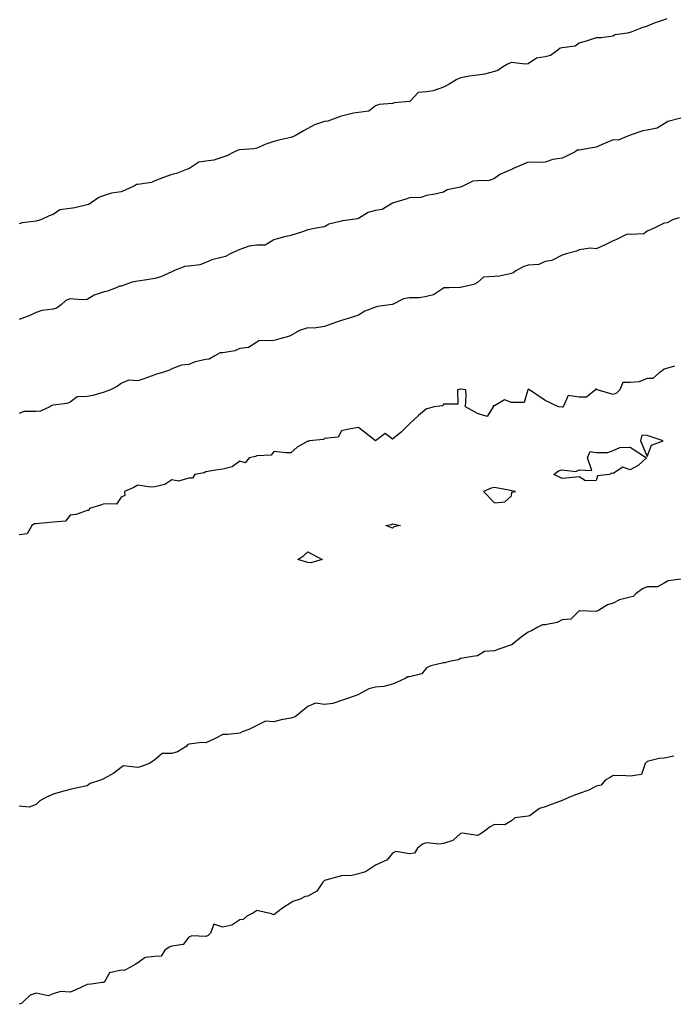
# Model space of a CAD drawing. Header units: inches. Extents: x 158323 to 160611, y 432808 to 437248.
# Tile 118 of 228: x 159607 to 159627, y 436831 to 436860. Entities that reach past the tile are written whole.
import ezdxf

# ---------------------------------------------------------------- set-up
doc = ezdxf.new("R2010")
doc.units = ezdxf.units.IN
doc.header["$MEASUREMENT"] = 0
for name, color, linetype, lineweight in [('Hoogtelijn-bestaand 10.00 M', 7, 'Continuous', 15), ('Hoogtelijn-bestaand 11.00 M', 7, 'Continuous', 15), ('Hoogtelijn-bestaand 6.00 M', 7, 'Continuous', 15), ('Hoogtelijn-bestaand 7.00 M', 7, 'Continuous', 15), ('Hoogtelijn-bestaand 8.00 M', 7, 'Continuous', 15), ('Hoogtelijn-bestaand 9.00 M', 7, 'Continuous', 15)]:
    doc.layers.add(name, color=color, linetype=linetype, lineweight=lineweight)

msp = doc.modelspace()

# ---------------------------------------------------------------- linework, layer by layer
at = {"layer": 'Hoogtelijn-bestaand 10.00 M', "color": 252, "linetype": 'Continuous', "lineweight": 25}
msp.add_polyline3d([(159626.74, 436857.25, 10), (159626.356, 436857.144, 10), (159626.25, 436857.083, 10), (159626.05, 436856.95, 10), (159625.75, 436856.89, 10), (159625.625, 436856.875, 10), (159625.25, 436856.75, 10), (159624.898, 436856.602, 10), (159624.75, 436856.607, 10), (159624.496, 436856.505, 10), (159624.25, 436856.395, 10), (159624.132, 436856.368, 10), (159623.75, 436856.303, 10), (159623.694, 436856.307, 10), (159623.632, 436856.25, 10), (159623.375, 436856.125, 10), (159623.25, 436856.066, 10), (159622.97, 436856.03, 10), (159622.75, 436855.952, 10), (159622.561, 436855.939, 10), (159622.25, 436855.953, 10), (159622.108, 436855.892, 10), (159621.782, 436855.75, 10), (159621.762, 436855.738, 10), (159621.75, 436855.735, 10), (159621.414, 436855.586, 10), (159621.25, 436855.469, 10), (159621.093, 436855.407, 10), (159620.75, 436855.398, 10), (159620.611, 436855.389, 10), (159620.34, 436855.25, 10), (159620.274, 436855.226, 10), (159620.25, 436855.218, 10), (159619.861, 436855.139, 10), (159619.75, 436855.064, 10), (159619.496, 436855.004, 10), (159619.25, 436854.973, 10), (159619.085, 436854.915, 10), (159618.75, 436854.897, 10), (159618.643, 436854.857, 10), (159618.274, 436854.75, 10), (159618.257, 436854.744, 10), (159618.25, 436854.74, 10), (159617.944, 436854.556, 10), (159617.75, 436854.525, 10), (159617.532, 436854.469, 10), (159617.25, 436854.289, 10), (159617.219, 436854.281, 10), (159617, 436854.25, 10), (159616.776, 436854.224, 10), (159616.75, 436854.218, 10), (159616.375, 436854.125, 10), (159616.25, 436854.042, 10), (159615.997, 436854.003, 10), (159615.75, 436853.956, 10), (159615.6, 436853.9, 10), (159615.25, 436853.795, 10), (159615.218, 436853.782, 10), (159615.07, 436853.75, 10), (159614.818, 436853.682, 10), (159614.75, 436853.66, 10), (159614.498, 436853.502, 10), (159614.25, 436853.51, 10), (159614.023, 436853.477, 10), (159613.75, 436853.376, 10), (159613.659, 436853.341, 10), (159613.469, 436853.25, 10), (159613.33, 436853.17, 10), (159613.25, 436853.158, 10), (159612.922, 436853.078, 10), (159612.75, 436853, 10), (159612.576, 436852.924, 10), (159612.25, 436852.892, 10), (159612.118, 436852.882, 10), (159611.81, 436852.75, 10), (159611.767, 436852.733, 10), (159611.75, 436852.726, 10), (159611.423, 436852.577, 10), (159611.25, 436852.523, 10), (159611.01, 436852.49, 10), (159610.75, 436852.451, 10), (159610.58, 436852.42, 10), (159610.25, 436852.302, 10), (159610.205, 436852.295, 10), (159610.105, 436852.25, 10), (159609.851, 436852.149, 10), (159609.75, 436852.13, 10), (159609.463, 436852.037, 10), (159609.25, 436851.909, 10), (159609.106, 436851.894, 10), (159608.75, 436851.925, 10), (159608.622, 436851.878, 10), (159608.483, 436851.75, 10), (159608.351, 436851.649, 10), (159608.25, 436851.619, 10), (159607.92, 436851.58, 10), (159607.75, 436851.52, 10), (159607.567, 436851.433, 10), (159607.25, 436851.316, 10)], dxfattribs=at)
at = {"layer": 'Hoogtelijn-bestaand 11.00 M', "color": 252, "linetype": 'Continuous', "lineweight": 25}
msp.add_polyline3d([(159626.329, 436860.171, 11), (159626.25, 436860.144, 11), (159625.954, 436860.046, 11), (159625.75, 436859.958, 11), (159625.592, 436859.908, 11), (159625.25, 436859.766, 11), (159625.236, 436859.764, 11), (159625.173, 436859.75, 11), (159624.8, 436859.7, 11), (159624.75, 436859.657, 11), (159624.392, 436859.608, 11), (159624.25, 436859.614, 11), (159623.979, 436859.521, 11), (159623.75, 436859.456, 11), (159623.635, 436859.365, 11), (159623.25, 436859.313, 11), (159623.19, 436859.31, 11), (159623.118, 436859.25, 11), (159622.904, 436859.096, 11), (159622.75, 436859.049, 11), (159622.488, 436859.012, 11), (159622.25, 436858.846, 11), (159622.16, 436858.84, 11), (159621.75, 436858.883, 11), (159621.658, 436858.842, 11), (159621.491, 436858.75, 11), (159621.35, 436858.65, 11), (159621.25, 436858.616, 11), (159620.956, 436858.545, 11), (159620.75, 436858.511, 11), (159620.517, 436858.483, 11), (159620.25, 436858.431, 11), (159620.126, 436858.374, 11), (159619.921, 436858.25, 11), (159619.815, 436858.185, 11), (159619.75, 436858.161, 11), (159619.447, 436858.053, 11), (159619.25, 436858.019, 11), (159619, 436858, 11), (159618.77, 436857.75, 11), (159618.758, 436857.742, 11), (159618.75, 436857.739, 11), (159618.307, 436857.694, 11), (159618.25, 436857.675, 11), (159617.854, 436857.646, 11), (159617.75, 436857.609, 11), (159617.547, 436857.453, 11), (159617.25, 436857.417, 11), (159617.103, 436857.397, 11), (159616.75, 436857.305, 11), (159616.708, 436857.292, 11), (159616.581, 436857.25, 11), (159616.339, 436857.161, 11), (159616.25, 436857.146, 11), (159615.952, 436857.048, 11), (159615.75, 436856.943, 11), (159615.625, 436856.875, 11), (159615.409, 436856.75, 11), (159615.308, 436856.693, 11), (159615.25, 436856.673, 11), (159614.898, 436856.602, 11), (159614.75, 436856.557, 11), (159614.515, 436856.485, 11), (159614.25, 436856.364, 11), (159614.16, 436856.34, 11), (159613.75, 436856.317, 11), (159613.701, 436856.299, 11), (159613.594, 436856.25, 11), (159613.367, 436856.133, 11), (159613.25, 436856.094, 11), (159612.987, 436856.013, 11), (159612.75, 436855.979, 11), (159612.545, 436855.955, 11), (159612.25, 436855.758, 11), (159612.246, 436855.754, 11), (159612.233, 436855.75, 11), (159611.886, 436855.614, 11), (159611.75, 436855.587, 11), (159611.499, 436855.501, 11), (159611.25, 436855.402, 11), (159611.146, 436855.354, 11), (159610.75, 436855.29, 11), (159610.709, 436855.291, 11), (159610.646, 436855.25, 11), (159610.37, 436855.13, 11), (159610.25, 436855.076, 11), (159609.966, 436855.034, 11), (159609.75, 436854.966, 11), (159609.593, 436854.907, 11), (159609.368, 436854.75, 11), (159609.297, 436854.703, 11), (159609.25, 436854.694, 11), (159608.893, 436854.607, 11), (159608.75, 436854.586, 11), (159608.449, 436854.551, 11), (159608.25, 436854.411, 11), (159608.134, 436854.366, 11), (159607.889, 436854.25, 11), (159607.782, 436854.219, 11), (159607.75, 436854.214, 11), (159607.333, 436854.167, 11), (159607.25, 436854.134, 11)], dxfattribs=at)
at = {"layer": 'Hoogtelijn-bestaand 6.00 M', "color": 252, "linetype": 'Continuous', "lineweight": 25}
msp.add_polyline3d([(159626.535, 436838.465, 6), (159626.25, 436838.403, 6), (159626.107, 436838.393, 6), (159625.75, 436838.309, 6), (159625.721, 436838.279, 6), (159625.695, 436838.25, 6), (159625.581, 436837.919, 6), (159625.25, 436837.873, 6), (159625.121, 436837.879, 6), (159624.75, 436837.896, 6), (159624.664, 436837.836, 6), (159624.513, 436837.75, 6), (159624.394, 436837.606, 6), (159624.25, 436837.578, 6), (159624.037, 436837.463, 6), (159623.75, 436837.359, 6), (159623.669, 436837.331, 6), (159623.461, 436837.25, 6), (159623.318, 436837.182, 6), (159623.25, 436837.16, 6), (159622.956, 436837.044, 6), (159622.75, 436836.972, 6), (159622.579, 436836.921, 6), (159622.35, 436836.75, 6), (159622.295, 436836.705, 6), (159622.25, 436836.691, 6), (159621.85, 436836.65, 6), (159621.75, 436836.553, 6), (159621.558, 436836.442, 6), (159621.25, 436836.454, 6), (159621.122, 436836.378, 6), (159620.961, 436836.25, 6), (159620.831, 436836.169, 6), (159620.75, 436836.125, 6), (159620.305, 436836.195, 6), (159620.25, 436836.189, 6), (159620.026, 436835.974, 6), (159619.75, 436835.892, 6), (159619.632, 436835.868, 6), (159619.25, 436835.907, 6), (159619.134, 436835.866, 6), (159618.983, 436835.75, 6), (159618.895, 436835.605, 6), (159618.75, 436835.587, 6), (159618.344, 436835.656, 6), (159618.25, 436835.609, 6), (159618.094, 436835.406, 6), (159617.75, 436835.25, 6), (159617.449, 436835.051, 6), (159617.25, 436834.996, 6), (159617.05, 436834.95, 6), (159616.75, 436834.942, 6), (159616.601, 436834.899, 6), (159616.25, 436834.798, 6), (159616.221, 436834.779, 6), (159616.193, 436834.75, 6), (159616.017, 436834.483, 6), (159615.75, 436834.335, 6), (159615.672, 436834.328, 6), (159615.53, 436834.25, 6), (159615.313, 436834.187, 6), (159615.25, 436834.139, 6), (159615.01, 436833.99, 6), (159614.75, 436833.793, 6), (159614.684, 436833.816, 6), (159614.25, 436833.92, 6), (159614.157, 436833.844, 6), (159613.957, 436833.75, 6), (159613.852, 436833.648, 6), (159613.75, 436833.641, 6), (159613.511, 436833.489, 6), (159613.25, 436833.428, 6), (159612.985, 436833.515, 6), (159612.889, 436833.25, 6), (159612.814, 436833.186, 6), (159612.75, 436833.15, 6), (159612.333, 436833.167, 6), (159612.25, 436833.132, 6), (159612.086, 436832.915, 6), (159611.75, 436832.866, 6), (159611.664, 436832.836, 6), (159611.545, 436832.75, 6), (159611.43, 436832.57, 6), (159611.25, 436832.565, 6), (159610.963, 436832.537, 6), (159610.75, 436832.378, 6), (159610.671, 436832.329, 6), (159610.533, 436832.25, 6), (159610.347, 436832.153, 6), (159610.25, 436832.162, 6), (159609.915, 436832.085, 6), (159609.75, 436831.795, 6), (159609.703, 436831.797, 6), (159609.375, 436831.75, 6), (159609.26, 436831.74, 6), (159609.25, 436831.739, 6), (159608.922, 436831.578, 6), (159608.75, 436831.515, 6), (159608.468, 436831.533, 6), (159608.25, 436831.464, 6), (159608.1, 436831.4, 6), (159607.75, 436831.481, 6), (159607.571, 436831.429, 6), (159607.384, 436831.25, 6), (159607.323, 436831.177, 6), (159607.25, 436831.155, 6)], dxfattribs=at)
at = {"layer": 'Hoogtelijn-bestaand 7.00 M', "color": 252, "linetype": 'Continuous', "lineweight": 25}
msp.add_polyline3d([(159626.75, 436843.671, 7), (159626.372, 436843.628, 7), (159626.25, 436843.551, 7), (159626.056, 436843.444, 7), (159625.75, 436843.444, 7), (159625.616, 436843.384, 7), (159625.426, 436843.25, 7), (159625.342, 436843.159, 7), (159625.25, 436843.147, 7), (159624.935, 436843.066, 7), (159624.75, 436842.962, 7), (159624.587, 436842.913, 7), (159624.314, 436842.75, 7), (159624.271, 436842.729, 7), (159624.25, 436842.721, 7), (159623.757, 436842.743, 7), (159623.75, 436842.738, 7), (159623.506, 436842.494, 7), (159623.25, 436842.474, 7), (159623.099, 436842.401, 7), (159622.75, 436842.333, 7), (159622.672, 436842.328, 7), (159622.511, 436842.25, 7), (159622.348, 436842.152, 7), (159622.25, 436842.111, 7), (159622.036, 436841.964, 7), (159621.776, 436841.75, 7), (159621.763, 436841.737, 7), (159621.75, 436841.735, 7), (159621.386, 436841.614, 7), (159621.25, 436841.564, 7), (159620.956, 436841.544, 7), (159620.75, 436841.415, 7), (159620.605, 436841.395, 7), (159620.25, 436841.336, 7), (159620.198, 436841.302, 7), (159619.917, 436841.25, 7), (159619.791, 436841.209, 7), (159619.75, 436841.21, 7), (159619.382, 436841.118, 7), (159619.25, 436841.059, 7), (159619.114, 436840.886, 7), (159618.75, 436840.795, 7), (159618.703, 436840.797, 7), (159618.623, 436840.75, 7), (159618.369, 436840.631, 7), (159618.25, 436840.577, 7), (159617.991, 436840.509, 7), (159617.75, 436840.497, 7), (159617.554, 436840.446, 7), (159617.25, 436840.276, 7), (159617.23, 436840.27, 7), (159617.179, 436840.25, 7), (159616.863, 436840.137, 7), (159616.75, 436840.098, 7), (159616.488, 436840.012, 7), (159616.25, 436839.982, 7), (159615.982, 436840.018, 7), (159615.75, 436839.919, 7), (159615.656, 436839.844, 7), (159615.536, 436839.75, 7), (159615.382, 436839.618, 7), (159615.25, 436839.585, 7), (159614.97, 436839.53, 7), (159614.75, 436839.474, 7), (159614.508, 436839.492, 7), (159614.25, 436839.364, 7), (159614.172, 436839.328, 7), (159614.019, 436839.25, 7), (159613.82, 436839.18, 7), (159613.75, 436839.141, 7), (159613.396, 436839.104, 7), (159613.25, 436839.104, 7), (159613.02, 436838.98, 7), (159612.75, 436838.854, 7), (159612.635, 436838.865, 7), (159612.25, 436838.818, 7), (159612.208, 436838.792, 7), (159612.166, 436838.75, 7), (159611.916, 436838.584, 7), (159611.75, 436838.535, 7), (159611.463, 436838.537, 7), (159611.25, 436838.353, 7), (159611.186, 436838.314, 7), (159611.094, 436838.25, 7), (159610.841, 436838.159, 7), (159610.75, 436838.127, 7), (159610.322, 436838.178, 7), (159610.25, 436838.13, 7), (159610.041, 436837.959, 7), (159609.75, 436837.804, 7), (159609.713, 436837.787, 7), (159609.643, 436837.75, 7), (159609.346, 436837.654, 7), (159609.25, 436837.583, 7), (159608.968, 436837.532, 7), (159608.75, 436837.484, 7), (159608.568, 436837.432, 7), (159608.25, 436837.343, 7), (159608.189, 436837.311, 7), (159608.05, 436837.25, 7), (159607.858, 436837.142, 7), (159607.75, 436837.039, 7), (159607.54, 436836.96, 7), (159607.25, 436836.992, 7)], dxfattribs=at)
at = {"layer": 'Hoogtelijn-bestaand 8.00 M', "color": 252, "linetype": 'Continuous', "lineweight": 25}
msp.add_polyline3d([(159626.555, 436849.945, 8), (159626.25, 436849.859, 8), (159626.195, 436849.805, 8), (159626.11, 436849.75, 8), (159625.923, 436849.577, 8), (159625.75, 436849.58, 8), (159625.513, 436849.487, 8), (159625.25, 436849.468, 8), (159625.039, 436849.461, 8), (159624.95, 436849.25, 8), (159624.853, 436849.147, 8), (159624.75, 436849.109, 8), (159624.274, 436849.25, 8), (159624.25, 436849.263, 8), (159624.233, 436849.267, 8), (159624.23, 436849.25, 8), (159623.964, 436849.036, 8), (159623.75, 436849.028, 8), (159623.424, 436849.076, 8), (159623.281, 436848.75, 8), (159623.264, 436848.736, 8), (159623.25, 436848.733, 8), (159623.139, 436848.75, 8), (159622.75, 436848.934, 8), (159622.289, 436849.25, 8), (159622.25, 436849.268, 8), (159622.245, 436849.255, 8), (159622.238, 436849.25, 8), (159622.125, 436848.875, 8), (159621.75, 436848.875, 8), (159621.544, 436848.956, 8), (159621.25, 436848.774, 8), (159621.219, 436848.781, 8), (159621.217, 436848.75, 8), (159621.042, 436848.458, 8), (159620.75, 436848.555, 8), (159620.4, 436848.75, 8), (159620.417, 436849.083, 8), (159620.409, 436849.25, 8), (159620.25, 436849.266, 8), (159620.233, 436849.267, 8), (159620.162, 436849.25, 8), (159620.173, 436848.827, 8), (159619.75, 436848.827, 8), (159619.727, 436848.773, 8), (159619.477, 436848.75, 8), (159619.303, 436848.697, 8), (159619.25, 436848.684, 8), (159619.011, 436848.489, 8), (159618.75, 436848.25, 8), (159618.5, 436848, 8), (159618.25, 436847.797, 8), (159618.036, 436847.964, 8), (159617.75, 436847.75, 8), (159617.25, 436848.139, 8), (159616.917, 436848.083, 8), (159616.75, 436848.044, 8), (159616.651, 436847.849, 8), (159616.25, 436847.81, 8), (159616.214, 436847.786, 8), (159615.792, 436847.75, 8), (159615.771, 436847.729, 8), (159615.75, 436847.74, 8), (159615.438, 436847.562, 8), (159615.25, 436847.396, 8), (159615.107, 436847.393, 8), (159614.75, 436847.431, 8), (159614.675, 436847.325, 8), (159614.25, 436847.305, 8), (159614.216, 436847.284, 8), (159614.028, 436847.25, 8), (159613.903, 436847.097, 8), (159613.75, 436847.15, 8), (159613.524, 436846.976, 8), (159613.25, 436846.912, 8), (159613.107, 436846.893, 8), (159612.75, 436846.832, 8), (159612.695, 436846.805, 8), (159612.423, 436846.75, 8), (159612.352, 436846.648, 8), (159612.25, 436846.645, 8), (159611.941, 436846.559, 8), (159611.75, 436846.602, 8), (159611.544, 436846.457, 8), (159611.25, 436846.388, 8), (159611.123, 436846.378, 8), (159610.75, 436846.442, 8), (159610.629, 436846.371, 8), (159610.355, 436846.25, 8), (159610.366, 436846.134, 8), (159610.25, 436846.091, 8), (159610.115, 436845.885, 8), (159609.75, 436845.895, 8), (159609.647, 436845.853, 8), (159609.32, 436845.75, 8), (159609.303, 436845.697, 8), (159609.25, 436845.696, 8), (159608.925, 436845.576, 8), (159608.75, 436845.557, 8), (159608.615, 436845.385, 8), (159608.25, 436845.354, 8), (159608.155, 436845.345, 8), (159607.75, 436845.304, 8), (159607.701, 436845.299, 8), (159607.62, 436845.25, 8), (159607.49, 436845.01, 8), (159607.25, 436844.982, 8)], dxfattribs=at)
for points in [[(159625.559, 436847.75, 8), (159625.75, 436847.287, 8), (159625.88, 436847.621, 8), (159626.224, 436847.75, 8), (159625.75, 436847.906, 8), (159625.591, 436847.909, 8)], [(159623.005, 436846.75, 8), (159623.14, 436846.86, 8), (159623.25, 436846.895, 8), (159623.653, 436846.847, 8), (159623.75, 436846.888, 8), (159624.125, 436846.875, 8), (159623.989, 436847.25, 8), (159624.068, 436847.433, 8), (159624.25, 436847.4, 8), (159624.593, 436847.407, 8), (159624.75, 436847.465, 8), (159624.947, 436847.553, 8), (159625.25, 436847.562, 8), (159625.735, 436847.25, 8), (159625.485, 436847.015, 8), (159625.25, 436846.888, 8), (159625.032, 436846.969, 8), (159624.75, 436846.788, 8), (159624.71, 436846.79, 8), (159624.639, 436846.75, 8), (159624.288, 436846.712, 8), (159624.25, 436846.579, 8), (159623.936, 436846.564, 8), (159623.75, 436846.683, 8), (159623.354, 436846.646, 8), (159623.25, 436846.641, 8)], [(159620.93, 436846.25, 8), (159621.25, 436845.921, 8), (159621.555, 436845.945, 8), (159621.75, 436846.131, 8), (159621.767, 436846.233, 8), (159621.875, 436846.25, 8), (159621.75, 436846.276, 8), (159621.721, 436846.279, 8), (159621.25, 436846.367, 8), (159621.151, 436846.349, 8)], [(159618.05, 436845.25, 8), (159618.215, 436845.285, 8), (159618.25, 436845.299, 8), (159618.485, 436845.25, 8), (159618.286, 436845.214, 8), (159618.25, 436845.17, 8)], [(159615.464, 436844.25, 8), (159615.633, 436844.367, 8), (159615.75, 436844.478, 8), (159616.179, 436844.25, 8), (159615.844, 436844.156, 8), (159615.75, 436844.163, 8)]]:
    msp.add_polyline3d(points, close=True, dxfattribs=at)
at = {"layer": 'Hoogtelijn-bestaand 9.00 M', "color": 252, "linetype": 'Continuous', "lineweight": 25}
msp.add_polyline3d([(159626.692, 436854.308, 9), (159626.5, 436854.25, 9), (159626.336, 436854.164, 9), (159626.25, 436854.154, 9), (159625.978, 436854.022, 9), (159625.75, 436853.922, 9), (159625.657, 436853.843, 9), (159625.25, 436853.821, 9), (159625.165, 436853.835, 9), (159625.006, 436853.75, 9), (159624.833, 436853.667, 9), (159624.75, 436853.63, 9), (159624.498, 436853.502, 9), (159624.25, 436853.403, 9), (159624.083, 436853.418, 9), (159623.75, 436853.365, 9), (159623.666, 436853.334, 9), (159623.37, 436853.25, 9), (159623.274, 436853.226, 9), (159623.25, 436853.211, 9), (159622.941, 436853.059, 9), (159622.75, 436853.026, 9), (159622.562, 436852.938, 9), (159622.25, 436852.916, 9), (159622.122, 436852.878, 9), (159621.88, 436852.75, 9), (159621.805, 436852.695, 9), (159621.75, 436852.671, 9), (159621.404, 436852.596, 9), (159621.25, 436852.589, 9), (159620.934, 436852.566, 9), (159620.75, 436852.41, 9), (159620.647, 436852.353, 9), (159620.25, 436852.263, 9), (159620.241, 436852.259, 9), (159619.917, 436852.25, 9), (159619.754, 436852.246, 9), (159619.75, 436852.243, 9), (159619.455, 436852.045, 9), (159619.25, 436851.992, 9), (159619.047, 436851.953, 9), (159618.75, 436851.952, 9), (159618.571, 436851.929, 9), (159618.25, 436851.764, 9), (159618.238, 436851.762, 9), (159618.167, 436851.75, 9), (159617.802, 436851.698, 9), (159617.75, 436851.68, 9), (159617.438, 436851.562, 9), (159617.25, 436851.45, 9), (159617.102, 436851.398, 9), (159616.75, 436851.293, 9), (159616.719, 436851.281, 9), (159616.633, 436851.25, 9), (159616.352, 436851.148, 9), (159616.25, 436851.113, 9), (159615.94, 436851.06, 9), (159615.75, 436851.068, 9), (159615.509, 436850.991, 9), (159615.25, 436850.845, 9), (159615.186, 436850.814, 9), (159614.933, 436850.75, 9), (159614.794, 436850.707, 9), (159614.75, 436850.704, 9), (159614.31, 436850.69, 9), (159614.25, 436850.652, 9), (159614.006, 436850.494, 9), (159613.75, 436850.461, 9), (159613.603, 436850.397, 9), (159613.25, 436850.338, 9), (159613.167, 436850.333, 9), (159613.011, 436850.25, 9), (159612.846, 436850.154, 9), (159612.75, 436850.14, 9), (159612.434, 436850.067, 9), (159612.25, 436849.992, 9), (159612.031, 436849.969, 9), (159611.75, 436849.863, 9), (159611.674, 436849.826, 9), (159611.445, 436849.75, 9), (159611.294, 436849.706, 9), (159611.25, 436849.693, 9), (159610.926, 436849.574, 9), (159610.75, 436849.513, 9), (159610.466, 436849.534, 9), (159610.25, 436849.435, 9), (159610.146, 436849.354, 9), (159609.94, 436849.25, 9), (159609.799, 436849.201, 9), (159609.75, 436849.182, 9), (159609.417, 436849.083, 9), (159609.25, 436849.052, 9), (159608.963, 436849.037, 9), (159608.75, 436848.888, 9), (159608.652, 436848.849, 9), (159608.25, 436848.792, 9), (159608.216, 436848.784, 9), (159608.157, 436848.75, 9), (159607.88, 436848.62, 9), (159607.75, 436848.61, 9), (159607.387, 436848.614, 9), (159607.25, 436848.548, 9)], dxfattribs=at)

doc.saveas('drawing.dxf')
